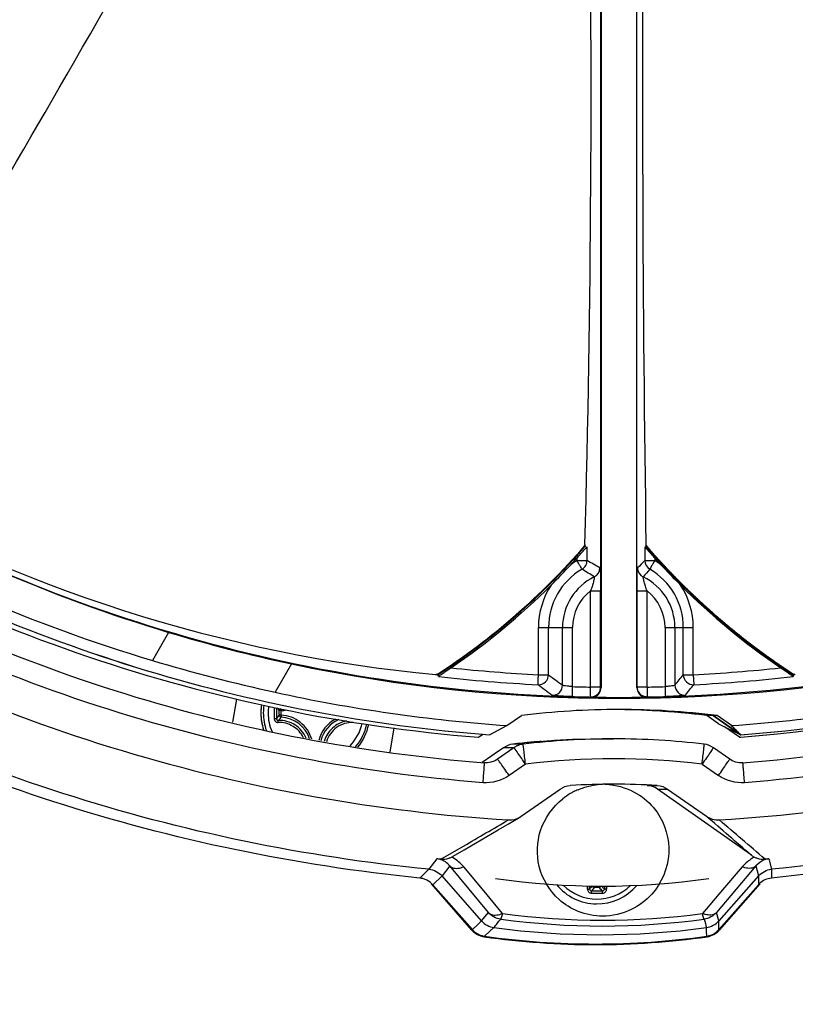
# Model space of a CAD drawing. Header units: millimetres. Extents: x 0 to 420, y 0 to 297.
# Tile 74 of 170: x 194.57 to 202.33, y 205.55 to 215.4. Entities that reach past the tile are written whole.
import ezdxf

# ---------------------------------------------------------------- set-up
doc = ezdxf.new("R2010")
doc.units = ezdxf.units.MM
doc.header["$LTSCALE"] = 23.1
doc.layers.get('0').update_dxf_attribs({"linetype": 'CONTINUOUS'})
for name, color, linetype in [('02___PRT_ALL_AXES', 7, 'CONTINUOUS'), ('06___PRT_ALL_SURFS', 7, 'CONTINUOUS'), ('COURBES', 7, 'CONTINUOUS'), ('DIM_PILOTEES', 7, 'CONTINUOUS')]:
    doc.layers.add(name, color=color, linetype=linetype)
doc.styles.get("Standard").update_dxf_attribs({"font": 'txt', "width": 0.7})
doc.dimstyles.new('DIMSTYLE_1', dxfattribs={"dimtxt": 2.5, "dimasz": 3.5, "dimexe": 2, "dimexo": 0, "dimtad": 1, "dimdec": 0, "dimlfac": 5, "dimdsep": 46, "dimtxsty": 'Standard', "dimblk": '_FILLED', "dimblk1": '_FILLED', "dimblk2": '_FILLED', "dimcen": 0.09, "dimazin": 2, "dimtp": 0.5, "dimtm": 0.5, "dimtfac": 1, "dimtdec": 0, "dimtofl": 0, "dimtmove": 0, "dimatfit": 3, "dimldrblk": '_FILLED', "dimfxl": 0, "dimtolj": 1, "dimarcsym": 0})

# ---------------------------------------------------------------- blocks, each defined once
blk = doc.blocks.new('_FILLED')
at = {"color": 0, "linetype": 'ByBlock'}
blk.add_solid([(0, 0), (-1, 0.1429), (-1, -0.1429)], dxfattribs=at)
blk = doc.blocks.new('*D3')
at = {"layer": 'DIM_PILOTEES', "color": 2, "linetype": 'Continuous'}
for p, q in [((200.3353, 242.692), (141.0228, 242.692)), ((143.0228, 242.692), (143.0228, 206.9257)), ((143.0228, 171.1595), (143.0228, 206.9257)), ((169.1324, 171.1595), (141.0228, 171.1595))]:
    blk.add_line(p, q, dxfattribs=at)
at = {"layer": 'DIM_PILOTEES', "color": 2, "linetype": 'Continuous', "xscale": 3.5, "yscale": 3.5, "zscale": 3.5}
for p, rotation in [((143.0228, 242.692), 90), ((143.0228, 171.1595), 270)]:
    blk.add_blockref('_FILLED', p, dxfattribs=dict(at, rotation=rotation))
at = {"layer": 'DIM_PILOTEES', "color": 2, "linetype": 'Continuous', "insert": (139.8978, 206.9257), "char_height": 2.5, "width": 8.303571, "attachment_point": 2, "rotation": 90, "line_spacing_factor": 0.9}
blk.add_mtext('{\\ftxt;\\W0.0001;\\H0.0001;\\~}{\\ftxt;\\W2.2142857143;\\H2.5; }{\\ftxt;\\W0.0001;\\H0.0001;\\~}', dxfattribs=at)
blk = doc.blocks.new('*D4')
at = {"layer": 'DIM_PILOTEES', "color": 2, "linetype": 'Continuous'}
for p, q in [((200.3353, 242.692), (150.097, 242.692)), ((152.097, 242.692), (152.097, 209.4557)), ((152.097, 176.2195), (152.097, 209.4557)), ((183.7213, 176.2195), (150.097, 176.2195))]:
    blk.add_line(p, q, dxfattribs=at)
at = {"layer": 'DIM_PILOTEES', "color": 2, "linetype": 'Continuous', "xscale": 3.5, "yscale": 3.5, "zscale": 3.5}
for p, rotation in [((152.097, 242.692), 90), ((152.097, 176.2195), 270)]:
    blk.add_blockref('_FILLED', p, dxfattribs=dict(at, rotation=rotation))
at = {"layer": 'DIM_PILOTEES', "color": 2, "linetype": 'Continuous', "insert": (148.972, 209.4557), "char_height": 2.5, "width": 8.303571, "attachment_point": 2, "rotation": 90, "line_spacing_factor": 0.9}
blk.add_mtext('{\\ftxt;\\W0.0001;\\H0.0001;\\~}{\\ftxt;\\W2.2142857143;\\H2.5; }{\\ftxt;\\W0.0001;\\H0.0001;\\~}', dxfattribs=at)

msp = doc.modelspace()

# ---------------------------------------------------------------- linework, layer by layer
at = {"color": 7, "linetype": 'Continuous'}
for p, q in [((200.3902, 217.3878), (200.3902, 208.721)), ((200.7485, 208.721), (200.7485, 217.3878)), ((200.2287, 210.1452), (200.2215, 210.1367)), ((200.2308, 210.1434), (200.2236, 210.1349)), ((200.2287, 210.151), (200.2287, 210.1305)), ((200.2287, 210.1305), (200.2495, 210.1244)), ((200.2495, 209.9893), (200.2495, 210.1244)), ((200.828, 210.1244), (200.8397, 210.1305)), ((200.828, 210.1244), (200.828, 209.9893)), ((200.8448, 210.1349), (200.8376, 210.1432)), ((200.8397, 210.151), (200.8397, 210.1305)), ((200.8469, 210.1367), (200.8397, 210.145)), ((200.1487, 210.0159), (200.1487, 209.9893)), ((200.1487, 209.9893), (200.2495, 209.9893)), ((200.828, 209.9893), (200.9271, 209.9893)), ((200.9271, 210.0159), (200.9271, 209.9893)), ((200.2852, 209.6862), (200.386, 209.6862)), ((200.2852, 208.7243), (200.2852, 209.6862)), ((200.386, 208.7243), (200.386, 209.6862)), ((200.7508, 209.6862), (200.8499, 209.6862)), ((200.7508, 208.7243), (200.7508, 209.6862)), ((200.8499, 208.7243), (200.8499, 209.6862)), ((196.0604, 209.2713), (195.8981, 208.9903)), ((199.7632, 209.3195), (200.1047, 209.3195)), ((199.7632, 208.8479), (199.7632, 209.3195)), ((199.864, 208.8479), (199.864, 209.3195)), ((200.0039, 208.7419), (200.0039, 209.3195)), ((200.1047, 208.7286), (200.1047, 209.3195)), ((201.0304, 209.3195), (201.3126, 209.3195)), ((201.0304, 209.3195), (201.0304, 208.7286)), ((201.1295, 209.3195), (201.1295, 208.7419)), ((201.2135, 208.8479), (201.2135, 209.3195)), ((201.3126, 208.8479), (201.3126, 209.3195)), ((197.2904, 208.9559), (197.1266, 208.6722)), ((198.7337, 208.8487), (198.7547, 208.8463)), ((198.7494, 208.8543), (198.7398, 208.848)), ((198.7509, 208.852), (198.7413, 208.8458)), ((198.7631, 208.8295), (198.7547, 208.8463)), ((199.7632, 208.8479), (199.864, 208.8479)), ((201.2135, 208.8479), (201.3126, 208.8479)), ((202.3138, 208.8463), (202.3348, 208.8487)), ((202.3138, 208.8463), (202.3143, 208.8295)), ((202.3271, 208.8457), (202.3175, 208.852)), ((202.3285, 208.848), (202.319, 208.8542)), ((200.386, 208.7243), (200.2852, 208.7243)), ((200.386, 208.7243), (200.3902, 208.721)), ((200.7508, 208.7243), (200.7485, 208.721)), ((200.8499, 208.7243), (200.7508, 208.7243)), ((196.7023, 208.3713), (196.7423, 208.6043)), ((200.1026, 208.6287), (200.1025, 208.6304)), ((200.2663, 208.6247), (200.2843, 208.6244)), ((200.2843, 208.6244), (200.2846, 208.6241)), ((200.8523, 208.6241), (200.8525, 208.6244)), ((200.8747, 208.6248), (200.8525, 208.6244)), ((201.034, 208.6303), (201.0342, 208.6287)), ((197.1884, 208.488), (197.1687, 208.488)), ((197.1687, 208.4431), (197.1687, 208.488)), ((197.1884, 208.488), (197.1875, 208.5065)), ((197.1884, 208.4431), (197.1884, 208.488)), ((197.1884, 208.4431), (197.1687, 208.4431)), ((197.1884, 208.4431), (197.1875, 208.4232)), ((199.4481, 208.3389), (199.592, 208.4397)), ((201.5107, 208.4397), (201.4493, 208.4397)), ((201.7876, 208.2457), (201.5107, 208.4397)), ((201.6957, 208.3389), (201.5519, 208.4397)), ((198.316, 208.315), (198.2743, 208.0719)), ((199.2741, 208.246), (199.4481, 208.3389)), ((199.6088, 208.1524), (199.5057, 208.1524)), ((199.6087, 208.1524), (199.6088, 208.1524)), ((200.3446, 208.2054), (200.516, 208.2054)), ((201.7761, 208.2221), (201.7895, 208.2234)), ((201.7761, 208.2221), (201.7895, 208.2232)), ((199.3193, 208.0517), (199.2968, 208.0361)), ((199.414, 208.1176), (199.3193, 208.0517)), ((199.5174, 208.1176), (199.3534, 208.0027)), ((199.5057, 208.1176), (199.414, 208.1176)), ((199.5182, 208.1167), (199.5174, 208.1176)), ((199.5199, 208.1144), (199.5182, 208.1167)), ((201.6786, 208.0027), (201.5146, 208.1176)), ((199.2968, 208.0361), (199.2009, 207.9693)), ((199.3404, 207.9943), (199.3187, 207.9833)), ((199.3534, 208.0027), (199.33, 207.989)), ((199.3404, 207.9943), (199.3398, 207.994)), ((199.6339, 207.9537), (199.4698, 207.8389)), ((201.4016, 207.9537), (201.5656, 207.8389)), ((199.5901, 207.4309), (199.9794, 207.7035)), ((200.8519, 207.7393), (200.9532, 207.7393)), ((200.9544, 207.7035), (201.0561, 207.7035)), ((201.8944, 207.0408), (200.9544, 207.7035)), ((201.0561, 207.7035), (201.4453, 207.4309)), ((199.5768, 207.4224), (199.5901, 207.4309)), ((198.7866, 207.0025), (199.0132, 207.1338)), ((198.7468, 207.0051), (198.6671, 206.9013)), ((202.0706, 207.0051), (202.0961, 206.9013)), ((198.6671, 206.9013), (198.5833, 206.8199)), ((198.8748, 206.9344), (198.7977, 206.8345)), ((199.2615, 206.4679), (198.8748, 206.9344)), ((199.2026, 206.7009), (199.0147, 206.9256)), ((201.9405, 206.9344), (201.5462, 206.4679)), ((201.803, 206.9256), (201.6055, 206.6939)), ((201.9405, 206.9344), (201.9655, 206.8345)), ((202.0961, 206.9013), (202.0947, 206.8128)), ((198.5833, 206.8199), (198.5759, 206.8128)), ((198.7977, 206.8345), (198.7061, 206.746)), ((199.1944, 206.3841), (198.7977, 206.8345)), ((201.9655, 206.8345), (201.5688, 206.3841)), ((201.9655, 206.8345), (201.9647, 206.7531)), ((199.0971, 206.292), (198.692, 206.7544)), ((199.1014, 206.2973), (198.7061, 206.746)), ((199.4048, 206.4589), (199.2026, 206.7009)), ((200.3244, 206.7338), (200.3246, 206.7176)), ((200.3695, 206.7176), (200.3246, 206.7176)), ((200.3693, 206.7327), (200.3695, 206.7176)), ((201.6055, 206.6939), (201.4053, 206.4589)), ((201.9646, 206.746), (201.5693, 206.2973)), ((201.9787, 206.7544), (201.5736, 206.292)), ((201.9647, 206.7531), (201.9646, 206.746)), ((199.1548, 206.3472), (199.1944, 206.3842)), ((199.1944, 206.3841), (199.2615, 206.4679)), ((201.5688, 206.3841), (201.5462, 206.4679)), ((201.5688, 206.3786), (201.5688, 206.3842)), ((201.569, 206.3472), (201.5688, 206.3786)), ((199.1014, 206.2973), (199.1548, 206.3472)), ((199.2234, 206.2315), (199.2773, 206.2813)), ((199.2773, 206.2813), (199.3173, 206.3183)), ((201.446, 206.3127), (201.4459, 206.3183)), ((201.4465, 206.2813), (201.446, 206.3127)), ((201.4473, 206.2315), (201.4465, 206.2813)), ((201.5693, 206.2973), (201.569, 206.3472))]:
    msp.add_line(p, q, dxfattribs=at)
for points in [[(199.3187, 207.9833), (199.287, 207.9724), (199.2544, 207.967), (199.2224, 207.967)], [(201.8096, 207.967), (201.7737, 207.9674), (201.738, 207.9743), (201.7037, 207.9877), (201.6786, 208.0027)], [(198.9108, 207.0317), (199.0179, 207.0944), (199.1331, 207.1618), (199.2471, 207.2286), (199.3599, 207.2948), (199.4715, 207.3604), (199.5768, 207.4223)]]:
    msp.add_lwpolyline(points, dxfattribs=at)
for centre, radius, start, end in [((-581.3401, 663.0455), 896.463, 329.9930581, 330.3122403), ((29.4861, 214.7288), 170.804, 358.464222, 0.873837), ((504.2974, 214.7334), 303.4923, 179.509088, 180.865124), ((-601.0796, 674.2016), 919.1359, 329.7227467, 330.0062101), ((200.4611, 224.2277), 15.9059, 226.66911, 253.329), ((200.4691, 224.4184), 16.249, 237.13903, 265.3859), ((200.6941, 224.6352), 16.0474, 240.00039, 253.21684), ((200.1615, 223.715), 14.9347, 240.00289, 264.51404), ((194.9344, 214.7195), 6.9996, 303.04185, 319.08152), ((194.9341, 214.72), 7.007, 303.04231, 319.08072), ((206.1344, 214.72), 7.007, 220.91932, 236.95765), ((206.1341, 214.7197), 6.9998, 220.91938, 236.95875), ((194.9374, 214.7203), 7.0206, 314.86674, 317.21322), ((194.9378, 214.7198), 7.02, 317.21335, 317.92707), ((200.5387, 209.3182), 0.7762, 120.16174, 125.34183), ((197.6636, 205.2896), 5.3642, 59.5974, 61.17941), ((203.0703, 207.6861), 3.2145, 134.23297, 136.07288), ((200.928, 209.9894), 0.1, 180.02624, 239.82452), ((206.1379, 214.7198), 7.02, 222.07293, 222.78665), ((200.5373, 209.3185), 0.7759, 54.65711, 59.83931), ((206.1384, 214.7203), 7.0206, 222.78678, 225.13326), ((200.5388, 209.3195), 0.6748, 120.15733, 180.0004), ((200.5667, 209.3195), 0.5628, 115.79774, 180.00048), ((198.2455, 206.6598), 3.7864, 56.74618, 58.92799), ((200.2782, 209.9163), 0.1001, 295.8431, 359.94177), ((200.8552, 209.9162), 0.1, 180.03692, 244.17266), ((202.4122, 208.515), 2.0691, 137.8698, 140.67461), ((200.5667, 209.3195), 0.5628, 359.99953, 64.20225), ((200.5387, 209.3195), 0.6748, 359.9996, 59.84267), ((194.9283, 214.7314), 7.0349, 304.24742, 314.85523), ((200.5379, 209.3195), 0.7748, 146.73316, 180.00008), ((200.5378, 209.3195), 0.7748, 359.99992, 33.26684), ((206.1474, 214.7314), 7.0349, 225.14477, 235.75258), ((200.469, 224.4184), 16.249, 274.6613, 295.38065), ((200.5676, 209.3194), 0.4629, 127.59116, 179.99887), ((200.5675, 209.3194), 0.4629, 0.00102, 52.40895), ((200.4348, 223.7728), 15.1469, 253.2137, 258.01853), ((200.7074, 225.0336), 16.7486, 253.31274, 257.65505), ((200.5719, 224.4184), 15.8069, 258.01821, 281.98179), ((200.5381, 224.4214), 15.5927, 263.92268, 267.15124), ((226.7157, 244.1458), 44.3504, 232.73906, 232.96593), ((174.6863, 229.7748), 33.7879, 321.50124, 321.73064), ((201.3136, 208.848), 0.1001, 180.07317, 272.76833), ((200.5376, 224.4214), 15.5927, 272.84876, 276.07732), ((200.5391, 224.4222), 15.6936, 263.50231, 267.15109), ((226.7027, 244.3441), 44.6434, 232.87684, 233.10301), ((199.9038, 208.742), 0.1001, 267.67576, 359.91377), ((201.2296, 208.742), 0.1001, 180.06524, 272.34857), ((174.6411, 229.9739), 34.0913, 321.26432, 321.49251), ((200.5384, 224.4222), 15.6936, 272.84891, 276.49769), ((200.575, 224.4394), 16.1399, 257.66349, 265.99659), ((200.5676, 224.4184), 15.6966, 268.31022, 268.96935), ((200.2902, 208.721), 0.0999, 281.84994, 0.01378), ((200.2859, 208.7245), 0.1001, 291.7714, 359.91366), ((200.8484, 208.721), 0.0999, 179.98622, 258.15006), ((200.8508, 208.7244), 0.1, 180.05586, 248.2444), ((200.5676, 224.4184), 15.6966, 271.03065, 271.68978), ((200.5689, 224.4394), 16.1399, 274.00341, 282.33651), ((197.5315, 208.4655), 0.5473, 171.41231, 179.99294), ((197.5299, 208.4657), 0.5455, 171.40831, 172.8256), ((200.5684, 224.4184), 15.7965, 268.31022, 268.90405), ((200.5684, 224.4184), 15.7965, 271.11095, 271.68978), ((197.5306, 208.4656), 0.5463, 179.99976, 198.02732), ((197.5313, 208.4655), 0.5469, 172.82787, 179.99521), ((197.5313, 208.4656), 0.5469, 180.00479, 187.17167), ((197.5335, 208.4655), 0.5248, 171.59163, 179.99446), ((197.5328, 208.4656), 0.5241, 180.00006, 199.60233), ((197.5339, 208.4655), 0.4774, 171.92586, 179.99504), ((197.5333, 208.4656), 0.4768, 180.00002, 203.42032), ((220.8848, 208.4658), 23.769, 179.86817, 180.00048), ((220.8849, 208.4654), 23.7692, 179.99959, 180.1319), ((220.7078, 208.4656), 23.5686, 179.87631, 180.00002), ((220.7015, 208.4656), 23.5624, 179.99997, 180.13229), ((197.8116, 209.1101), 0.8946, 221.64171, 224.05447), ((197.1888, 208.4878), 0.0201, 104.60657, 179.32632), ((197.1703, 208.8258), 0.3383, 273.07094, 282.18096), ((197.5317, 208.4658), 0.5473, 187.18689, 198.03001), ((197.8067, 207.8257), 0.8878, 135.94172, 138.7451), ((197.7803, 207.886), 0.8, 137.81545, 140.89277), ((197.1705, 208.1056), 0.3181, 18.5467, 86.94503), ((197.8904, 208.1056), 0.338, 118.0093, 165.41693), ((197.8905, 208.1056), 0.3181, 113.06781, 165.13169), ((197.5332, 208.4656), 0.4768, 316.18716, 347.03996), ((197.5328, 208.4656), 0.5241, 319.59099, 347.42707), ((197.5305, 208.4656), 0.5462, 321.00341, 347.65722), ((197.5305, 208.4656), 0.5463, 321.00485, 347.65954), ((158.3511, 165.5712), 60.892, 44.493451, 44.616212), ((199.5294, 207.9517), 0.202, 96.72229, 124.83025), ((200.4155, 200.3923), 7.8132, 96.3311, 96.68674), ((200.4152, 200.3949), 7.8106, 95.62111, 96.33113), ((199.6323, 207.953), 0.2007, 96.75121, 110.87841), ((200.5164, 200.4194), 7.786, 90.0029, 96.69393), ((200.4148, 200.3993), 7.8061, 94.55892, 95.62112), ((200.5156, 200.4194), 7.786, 83.30607, 89.9971), ((199.6322, 207.9536), 0.2001, 119.67693, 124.99634), ((199.6322, 207.9535), 0.2003, 110.91451, 119.67449), ((199.2375, 208.1683), 0.2021, 300.58745, 304.98253), ((200.5177, 200.4001), 7.6052, 83.32606, 96.67394), ((200.4042, 207.1029), 0.6421, 120.15645, 128.29274), ((200.4096, 207.0928), 0.6536, 116.93114, 120.1206), ((200.5178, 200.4244), 7.3279, 90.00038, 93.40759), ((200.4281, 207.0561), 0.6947, 112.61579, 116.92059), ((200.5177, 200.4244), 7.3279, 86.59241, 89.99962), ((200.8403, 207.5415), 0.1982, 54.83857, 86.63469), ((114.4896, 106.8595), 132.9507, 48.896406, 49.152761), ((115.3438, 106.1757), 132.9691, 49.312133, 49.572256), ((198.5099, 203.0504), 3.9618, 85.99626, 86.5726), ((198.8027, 207.2164), 0.214, 295.05241, 300.3268), ((198.7174, 206.6782), 0.3867, 61.31865, 62.93015), ((198.7155, 206.6755), 0.39, 39.88447, 61.26505), ((202.0157, 207.2128), 0.2104, 234.80284, 244.71644), ((202.3358, 202.681), 4.3322, 93.50971, 94.02928), ((198.5559, 206.6133), 0.2004, 73.38668, 84.25608), ((198.556, 206.6134), 0.2003, 62.89344, 73.41157), ((200.3493, 207.0794), 0.524, 219.23554, 319.6811), ((200.3497, 207.0794), 0.4768, 224.90742, 314.38341), ((199.9822, 206.7121), 0.2722, 358.16549, 4.95121), ((199.9853, 206.7153), 0.2897, 358.10362, 3.91503), ((199.7627, 207.234), 0.7358, 314.11151, 317.2326), ((199.7075, 207.251), 0.8156, 316.10523, 319.15765), ((200.3497, 228.2886), 21.6032, 269.85568, 270.14431), ((201.0979, 207.4682), 1.0459, 225.86126, 228.44724), ((201.019, 207.4249), 0.933, 227.94368, 230.4282), ((200.715, 206.7145), 0.2905, 176.43667, 181.74027), ((200.7185, 206.7113), 0.2731, 175.41899, 181.66004), ((202.1135, 206.6148), 0.1984, 133.97316, 138.61328), ((200.35, 228.4554), 21.7936, 269.85535, 270.14399), ((160.1374, 238.193), 50.508, 320.86993, 320.99219), ((200.4038, 213.9568), 7.6232, 262.32068, 277.67932), ((200.405, 213.9075), 7.5154, 262.35168, 277.64832), ((238.2419, 216.6658), 38.2232, 195.57652, 195.70677), ((199.2485, 206.425), 0.2015, 221.30281, 241.46005), ((199.2517, 206.4298), 0.2004, 221.40966, 231.6654), ((200.3816, 214.1139), 7.868, 262.22536, 277.77464), ((201.4183, 206.4307), 0.2015, 298.3963, 318.54224), ((201.4229, 206.4242), 0.2004, 308.41222, 318.74417), ((199.2521, 206.4308), 0.2014, 231.73043, 251.54817), ((199.2476, 206.4241), 0.2003, 241.56934, 251.57261), ((199.2477, 206.4242), 0.2004, 251.55119, 261.87873), ((199.2516, 206.4299), 0.2004, 251.61255, 261.90174), ((200.3353, 214.1169), 7.9696, 261.95069, 278.04931), ((200.3353, 214.1167), 7.9632, 261.97298, 278.02702), ((201.4191, 206.4299), 0.2004, 278.09779, 288.35022), ((201.423, 206.4242), 0.2004, 278.12067, 288.40242), ((201.4192, 206.4298), 0.2003, 288.32938, 298.28795), ((201.4224, 206.4251), 0.2014, 288.46833, 308.34754)]:
    msp.add_arc(centre, radius, start, end, dxfattribs=at)
for points, knots in [([(187.1529, 215.2445), (187.8335, 214.252), (189.4223, 212.4126), (192.3525, 210.2539), (195.687, 208.7955), (198.0743, 208.3392), (199.2741, 208.246)], [0, 0, 0, 0, 0.250003, 0.500003, 0.750002, 1, 1, 1, 1]), ([(201.7872, 208.246), (202.9871, 208.3392), (205.3744, 208.7955), (208.7089, 210.2539), (211.639, 212.4126), (213.2279, 214.252), (213.9085, 215.2445)], [0, 0, 0, 0, 0.249998, 0.499997, 0.749997, 1, 1, 1, 1]), ([(186.9151, 215.0729), (187.607, 214.0659), (189.2212, 212.1997), (192.1964, 210.009), (195.5811, 208.5277), (198.0044, 208.0627), (199.2224, 207.967)], [0, 0, 0, 0, 0.250005, 0.500004, 0.75, 1, 1, 1, 1]), ([(201.8096, 207.967), (203.0276, 208.0627), (205.4508, 208.5277), (208.8356, 210.009), (211.8107, 212.1997), (213.425, 214.0659), (214.1169, 215.0729)], [0, 0, 0, 0, 0.25, 0.499996, 0.749995, 1, 1, 1, 1]), ([(186.3022, 214.9936), (187.0259, 213.902), (188.7324, 211.8789), (191.9136, 209.5161), (195.5503, 207.9423), (198.1557, 207.476), (199.4627, 207.395)], [0, 0, 0, 0, 0.250003, 0.500004, 0.750003, 1, 1, 1, 1]), ([(199.2085, 207.7676), (197.9757, 207.8645), (195.5231, 208.3351), (192.0973, 209.8343), (189.0861, 212.0516), (187.4523, 213.9404), (186.752, 214.9596)], [0, 0, 0, 0, 0.25, 0.499997, 0.749995, 1, 1, 1, 1]), ([(201.5727, 207.395), (202.8798, 207.476), (205.4851, 207.9423), (209.1219, 209.5161), (212.3031, 211.8789), (214.0096, 213.902), (214.7333, 214.9936)], [0, 0, 0, 0, 0.249997, 0.499996, 0.749997, 1, 1, 1, 1]), ([(214.2835, 214.9596), (213.5831, 213.9404), (211.9494, 212.0516), (208.9381, 209.8343), (205.5124, 208.3351), (203.0598, 207.8645), (201.827, 207.7676)], [0, 0, 0, 0, 0.250005, 0.500003, 0.75, 1, 1, 1, 1]), ([(198.6671, 206.9013), (197.4256, 207.0228), (194.9606, 207.5325), (191.5143, 209.0603), (188.4681, 211.2811), (186.7942, 213.1611), (186.0682, 214.1756)], [0, 0, 0, 0, 0.25, 0.499997, 0.749995, 1, 1, 1, 1]), ([(214.695, 214.1756), (213.969, 213.1611), (212.2951, 211.2811), (209.2489, 209.0603), (205.8026, 207.5325), (203.3376, 207.0228), (202.0961, 206.9013)], [0, 0, 0, 0, 0.250005, 0.500003, 0.75, 1, 1, 1, 1]), ([(198.5759, 206.8128), (197.3341, 206.9369), (194.8689, 207.4506), (191.4221, 208.9807), (188.3736, 211.2008), (186.6962, 213.0789), (185.9678, 214.0924)], [0, 0, 0, 0, 0.25, 0.499997, 0.749995, 1, 1, 1, 1]), ([(214.7029, 214.0924), (213.9745, 213.0789), (212.2971, 211.2008), (209.2486, 208.9807), (205.8017, 207.4506), (203.3366, 206.9369), (202.0947, 206.8128)], [0, 0, 0, 0, 0.250005, 0.500003, 0.75, 1, 1, 1, 1]), ([(200.1487, 210.0159), (200.1594, 210.0278), (200.1754, 210.0455), (200.1963, 210.0685), (200.2111, 210.0847), (200.2245, 210.0993), (200.2347, 210.1102), (200.2415, 210.1172), (200.2452, 210.1211), (200.2477, 210.123), (200.2491, 210.1246), (200.2495, 210.1244)], [0, 0, 0, 0, 0.324279, 0.481167, 0.630601, 0.767631, 0.884104, 0.930739, 0.966943, 0.990488, 1, 1, 1, 1]), ([(200.828, 210.1244), (200.8283, 210.1246), (200.8295, 210.1228), (200.8318, 210.1212), (200.8354, 210.1171), (200.842, 210.1102), (200.8519, 210.0993), (200.8651, 210.0847), (200.8797, 210.0685), (200.9005, 210.0454), (200.9164, 210.0278), (200.9271, 210.0159)], [0, 0, 0, 0, 0.008384, 0.031109, 0.066698, 0.112895, 0.228939, 0.366021, 0.515884, 0.673505, 1, 1, 1, 1]), ([(200.1998, 209.9029), (200.1978, 209.9051), (200.1932, 209.9144), (200.1819, 209.932), (200.1667, 209.9586), (200.155, 209.9785), (200.1487, 209.9893)], [0, 0, 0, 0, 0.08721, 0.30669, 0.626408, 1, 1, 1, 1]), ([(200.1998, 209.9029), (200.2146, 209.9116), (200.2403, 209.9371), (200.2495, 209.9721), (200.2495, 209.9893)], [0, 0, 0, 0, 0.5, 1, 1, 1, 1]), ([(200.9271, 209.9893), (200.9208, 209.9786), (200.9093, 209.9585), (200.8938, 209.9323), (200.8844, 209.914), (200.8785, 209.9056), (200.8777, 209.9029)], [0, 0, 0, 0, 0.376126, 0.69673, 0.915323, 1, 1, 1, 1]), ([(200.3218, 209.8262), (200.3231, 209.8257), (200.3211, 209.8187), (200.321, 209.8101), (200.3171, 209.7938), (200.3129, 209.7752), (200.3071, 209.7539), (200.2982, 209.724), (200.2906, 209.7014), (200.2852, 209.6862)], [0, 0, 0, 0, 0.028289, 0.103423, 0.215824, 0.353592, 0.506684, 0.668055, 1, 1, 1, 1]), ([(200.3783, 209.9162), (200.3788, 209.9158), (200.3793, 209.9136), (200.3807, 209.907), (200.3817, 209.8925), (200.3831, 209.87), (200.3841, 209.8404), (200.385, 209.8059), (200.3858, 209.7539), (200.386, 209.7136), (200.386, 209.6862)], [0, 0, 0, 0, 0.008209, 0.026277, 0.091746, 0.19274, 0.323037, 0.47552, 0.643127, 1, 1, 1, 1]), ([(200.7508, 209.6862), (200.7508, 209.7136), (200.7509, 209.7539), (200.7514, 209.8059), (200.7518, 209.8405), (200.7527, 209.8698), (200.7527, 209.893), (200.7549, 209.9067), (200.7538, 209.9148), (200.7552, 209.9162)], [0, 0, 0, 0, 0.357353, 0.525173, 0.677828, 0.808234, 0.90924, 0.974559, 1, 1, 1, 1]), ([(200.8499, 209.6862), (200.8446, 209.7014), (200.8369, 209.724), (200.8279, 209.754), (200.822, 209.7751), (200.8173, 209.7941), (200.8141, 209.808), (200.8125, 209.8169), (200.8117, 209.8216), (200.8116, 209.8242), (200.8113, 209.826), (200.8116, 209.8262)], [0, 0, 0, 0, 0.331445, 0.492706, 0.645798, 0.783676, 0.896289, 0.939381, 0.971678, 0.992039, 1, 1, 1, 1]), ([(198.7631, 208.8295), (198.7629, 208.8299), (198.7649, 208.8311), (198.7669, 208.8332), (198.7716, 208.8365), (198.7796, 208.8425), (198.7922, 208.8512), (198.809, 208.8628), (198.8275, 208.8755), (198.8538, 208.8934), (198.8738, 208.9071), (198.8873, 208.9163)], [0, 0, 0, 0, 0.008777, 0.032217, 0.068745, 0.11587, 0.233224, 0.370658, 0.520042, 0.67659, 1, 1, 1, 1]), ([(199.7591, 208.7481), (199.7584, 208.7508), (199.76, 208.7611), (199.7597, 208.7817), (199.7616, 208.8123), (199.7626, 208.8354), (199.7632, 208.8479)], [0, 0, 0, 0, 0.084881, 0.303657, 0.624262, 1, 1, 1, 1]), ([(199.7591, 208.7481), (199.7853, 208.7468), (199.8411, 208.7669), (199.8639, 208.8217), (199.864, 208.8479)], [0, 0, 0, 0, 0.499914, 1, 1, 1, 1]), ([(201.3126, 208.8479), (201.3132, 208.8354), (201.3146, 208.8123), (201.3157, 208.7817), (201.318, 208.7612), (201.3175, 208.7508), (201.3184, 208.7481)], [0, 0, 0, 0, 0.375486, 0.696003, 0.914867, 1, 1, 1, 1]), ([(202.1885, 208.9163), (202.202, 208.9071), (202.2221, 208.8934), (202.2485, 208.8755), (202.2672, 208.8628), (202.2842, 208.8512), (202.297, 208.8425), (202.3053, 208.8365), (202.31, 208.8333), (202.3124, 208.831), (202.3143, 208.83), (202.3143, 208.8295)], [0, 0, 0, 0, 0.321064, 0.476868, 0.625857, 0.763319, 0.881235, 0.928879, 0.966096, 0.990382, 1, 1, 1, 1]), ([(200.1047, 208.7286), (200.0922, 208.7294), (200.0689, 208.7311), (200.0414, 208.7341), (200.0234, 208.7368), (200.0138, 208.7384), (200.0079, 208.7401), (200.0045, 208.741), (200.0039, 208.7419)], [0, 0, 0, 0, 0.369435, 0.686807, 0.811395, 0.907015, 0.970373, 1, 1, 1, 1]), ([(201.1295, 208.7419), (201.1292, 208.741), (201.1258, 208.7401), (201.1204, 208.7384), (201.1109, 208.7368), (201.0933, 208.7341), (201.066, 208.7311), (201.0429, 208.7294), (201.0304, 208.7286)], [0, 0, 0, 0, 0.027222, 0.08855, 0.182867, 0.306962, 0.625866, 1, 1, 1, 1]), ([(200.1025, 208.6304), (200.1024, 208.6344), (200.103, 208.6672), (200.1039, 208.6999), (200.1047, 208.7286)], [0, 0, 0, 0, 0.123269, 1, 1, 1, 1]), ([(200.2843, 208.6244), (200.2836, 208.6271), (200.2848, 208.6375), (200.2839, 208.6581), (200.2848, 208.6887), (200.285, 208.7118), (200.2852, 208.7243)], [0, 0, 0, 0, 0.084953, 0.303753, 0.624334, 1, 1, 1, 1]), ([(200.8499, 208.7243), (200.8501, 208.7118), (200.8507, 208.6887), (200.8509, 208.6581), (200.8525, 208.6375), (200.8517, 208.6271), (200.8525, 208.6244)], [0, 0, 0, 0, 0.375575, 0.696124, 0.914956, 1, 1, 1, 1]), ([(201.0304, 208.7286), (201.0308, 208.7173), (201.0319, 208.6845), (201.0324, 208.6517), (201.034, 208.6303)], [0, 0, 0, 0, 0.346063, 1, 1, 1, 1]), ([(199.9618, 208.6353), (199.9534, 208.6358), (199.9387, 208.637), (199.9196, 208.6384), (199.9077, 208.6405), (199.9012, 208.6409), (199.8998, 208.642)], [0, 0, 0, 0, 0.402483, 0.710135, 0.911603, 1, 1, 1, 1]), ([(200.1026, 208.6287), (200.0897, 208.6291), (200.0428, 208.6307), (199.9958, 208.6329), (199.9618, 208.6353)], [0, 0, 0, 0, 0.273757, 1, 1, 1, 1]), ([(201.1711, 208.6351), (201.1612, 208.6344), (201.1156, 208.6316), (201.0699, 208.6298), (201.0342, 208.6287)], [0, 0, 0, 0, 0.217252, 1, 1, 1, 1]), ([(201.2337, 208.642), (201.2326, 208.6407), (201.2258, 208.6406), (201.2143, 208.6382), (201.1946, 208.6369), (201.1796, 208.6356), (201.1711, 208.6351)], [0, 0, 0, 0, 0.081053, 0.28023, 0.590571, 1, 1, 1, 1]), ([(197.1158, 208.4107), (197.1186, 208.4107), (197.1238, 208.4107), (197.1308, 208.4107), (197.1358, 208.411), (197.1384, 208.411), (197.1392, 208.4111)], [0, 0, 0, 0, 0.3499, 0.665985, 0.895488, 1, 1, 1, 1]), ([(197.1158, 208.4107), (197.1159, 208.4053), (197.1181, 208.3944), (197.1273, 208.3807), (197.1411, 208.3717), (197.152, 208.3698), (197.1573, 208.3699)], [0, 0, 0, 0, 0.25138, 0.502205, 0.751713, 1, 1, 1, 1]), ([(197.1392, 208.4111), (197.1392, 208.4085), (197.1403, 208.403), (197.1447, 208.3962), (197.1515, 208.3916), (197.1569, 208.3906), (197.1595, 208.3906)], [0, 0, 0, 0, 0.253019, 0.503618, 0.752094, 1, 1, 1, 1]), ([(197.1573, 208.3699), (197.1572, 208.3724), (197.1572, 208.377), (197.1576, 208.3832), (197.1581, 208.3874), (197.1588, 208.3897), (197.1593, 208.3904), (197.1595, 208.3906)], [0, 0, 0, 0, 0.35072, 0.658608, 0.882982, 0.955189, 1, 1, 1, 1]), ([(197.4103, 208.2176), (197.3989, 208.2409), (197.3691, 208.2846), (197.3079, 208.3344), (197.2353, 208.3649), (197.1831, 208.3707), (197.1573, 208.3699)], [0, 0, 0, 0, 0.250574, 0.501365, 0.751396, 1, 1, 1, 1]), ([(197.4361, 208.2131), (197.4249, 208.2399), (197.3941, 208.2904), (197.3276, 208.3488), (197.2469, 208.3846), (197.1884, 208.3915), (197.1595, 208.3906)], [0, 0, 0, 0, 0.250366, 0.501066, 0.751164, 1, 1, 1, 1]), ([(197.1687, 208.4431), (197.1687, 208.4382), (197.1727, 208.4281), (197.1826, 208.4235), (197.1875, 208.4232)], [0, 0, 0, 0, 0.499846, 1, 1, 1, 1]), ([(197.4941, 208.2029), (197.4842, 208.2358), (197.454, 208.299), (197.3825, 208.3755), (197.2913, 208.4269), (197.2227, 208.4413), (197.1884, 208.4431)], [0, 0, 0, 0, 0.250001, 0.500002, 0.750002, 1, 1, 1, 1]), ([(197.8417, 208.3853), (197.8159, 208.3802), (197.7653, 208.3627), (197.6994, 208.317), (197.6483, 208.2552), (197.6266, 208.2062), (197.6193, 208.1808)], [0, 0, 0, 0, 0.249289, 0.499584, 0.750102, 1, 1, 1, 1]), ([(197.9095, 208.3699), (197.8802, 208.3708), (197.8207, 208.363), (197.74, 208.3232), (197.6762, 208.2595), (197.6494, 208.2053), (197.6408, 208.1771)], [0, 0, 0, 0, 0.248331, 0.498545, 0.749559, 1, 1, 1, 1]), ([(199.6339, 207.9537), (199.6309, 207.9791), (199.6252, 208.0257), (199.6189, 208.0814), (199.6136, 208.1163), (199.6124, 208.136), (199.6087, 208.1443), (199.6101, 208.1524), (199.6088, 208.1524)], [0, 0, 0, 0, 0.382297, 0.706593, 0.830904, 0.923483, 0.98048, 1, 1, 1, 1]), ([(199.7943, 208.1808), (199.8176, 208.1831), (200.0005, 208.2), (200.1844, 208.2055), (200.3446, 208.2054)], [0, 0, 0, 0, 0.127483, 1, 1, 1, 1]), ([(201.4016, 207.9537), (201.4046, 207.9791), (201.4098, 208.0257), (201.4166, 208.0813), (201.4196, 208.1163), (201.4229, 208.136), (201.4212, 208.1442), (201.4245, 208.1524), (201.4232, 208.1524)], [0, 0, 0, 0, 0.38292, 0.707435, 0.83169, 0.924105, 0.980836, 1, 1, 1, 1]), ([(199.6339, 207.9537), (199.621, 207.9722), (199.5831, 208.0258), (199.5459, 208.08), (199.5199, 208.1144)], [0, 0, 0, 0, 0.342465, 1, 1, 1, 1]), ([(201.5146, 208.1176), (201.5158, 208.1176), (201.5088, 208.1107), (201.5068, 208.1041), (201.4943, 208.0877), (201.4753, 208.059), (201.4429, 208.013), (201.4162, 207.9746), (201.4016, 207.9537)], [0, 0, 0, 0, 0.018441, 0.07464, 0.166725, 0.290862, 0.615805, 1, 1, 1, 1]), ([(199.2085, 207.7676), (199.2105, 207.793), (199.2139, 207.8398), (199.2185, 207.8956), (199.2202, 207.9308), (199.2228, 207.9503), (199.2207, 207.9591), (199.2237, 207.9668), (199.2224, 207.967)], [0, 0, 0, 0, 0.382631, 0.707013, 0.831262, 0.923754, 0.980622, 1, 1, 1, 1]), ([(199.4698, 207.8389), (199.4552, 207.8598), (199.428, 207.8983), (199.3961, 207.9442), (199.3748, 207.973), (199.3646, 207.9892), (199.3569, 207.9962), (199.3547, 208.0027), (199.3534, 208.0027)], [0, 0, 0, 0, 0.381127, 0.704992, 0.829403, 0.922296, 0.979808, 1, 1, 1, 1]), ([(201.5656, 207.8389), (201.5802, 207.8597), (201.6068, 207.8981), (201.639, 207.9436), (201.6582, 207.9729), (201.6705, 207.9884), (201.673, 207.9968), (201.6796, 208.002), (201.6786, 208.0027)], [0, 0, 0, 0, 0.383005, 0.707322, 0.831493, 0.923889, 0.980686, 1, 1, 1, 1]), ([(201.827, 207.7676), (201.825, 207.793), (201.8211, 207.8399), (201.8169, 207.8957), (201.813, 207.9308), (201.8125, 207.9505), (201.8092, 207.9589), (201.8109, 207.967), (201.8096, 207.967)], [0, 0, 0, 0, 0.38253, 0.706933, 0.831209, 0.923729, 0.980616, 1, 1, 1, 1]), ([(200.161, 207.6974), (200.1796, 207.7052), (200.2577, 207.7338), (200.3408, 207.7505), (200.4038, 207.7521)], [0, 0, 0, 0, 0.242819, 1, 1, 1, 1]), ([(200.516, 207.7432), (200.6077, 207.7271), (200.7764, 207.6633), (201.0084, 207.4377), (201.12, 207.0528), (200.9603, 206.6772), (200.689, 206.4752), (200.5023, 206.4326), (200.405, 206.4326)], [0, 0, 0, 0, 0.14372, 0.268928, 0.488991, 0.716111, 0.849846, 1, 1, 1, 1]), ([(200.405, 206.4326), (200.3222, 206.4326), (200.1624, 206.4634), (199.9145, 206.6168), (199.737, 206.9125), (199.752, 207.3082), (199.9047, 207.5267), (200.0063, 207.6069)], [0, 0, 0, 0, 0.154715, 0.295033, 0.535081, 0.758295, 1, 1, 1, 1]), ([(198.8748, 206.9344), (198.8688, 206.9421), (198.8357, 206.9788), (198.7862, 207.0013), (198.7468, 207.0051)], [0, 0, 0, 0, 0.198556, 1, 1, 1, 1]), ([(198.7866, 207.0025), (198.8133, 207.0006), (198.8506, 207.0052), (198.8846, 207.0184), (198.8934, 207.0225)], [0, 0, 0, 0, 0.734846, 1, 1, 1, 1]), ([(201.9258, 207.0225), (201.9135, 207.0163), (201.8681, 206.9902), (201.828, 206.9549), (201.803, 206.9256)], [0, 0, 0, 0, 0.263987, 1, 1, 1, 1]), ([(201.9258, 207.0225), (201.9345, 207.0184), (201.9681, 207.0053), (202.005, 207.0006), (202.0314, 207.0025)], [0, 0, 0, 0, 0.265839, 1, 1, 1, 1]), ([(202.0706, 207.0051), (202.0548, 207.0036), (202.0053, 206.9926), (201.9622, 206.9611), (201.9405, 206.9344)], [0, 0, 0, 0, 0.315515, 1, 1, 1, 1]), ([(198.8748, 206.9344), (198.8819, 206.9272), (198.9243, 206.9007), (198.9791, 206.9115), (199.0147, 206.9256)], [0, 0, 0, 0, 0.208795, 1, 1, 1, 1]), ([(201.9405, 206.9344), (201.9337, 206.9272), (201.8922, 206.9006), (201.838, 206.9116), (201.803, 206.9256)], [0, 0, 0, 0, 0.207939, 1, 1, 1, 1]), ([(200.2543, 206.7034), (200.2541, 206.698), (200.256, 206.6872), (200.265, 206.6734), (200.2787, 206.6641), (200.2896, 206.6619), (200.2949, 206.6619)], [0, 0, 0, 0, 0.248153, 0.497544, 0.7484, 1, 1, 1, 1]), ([(200.2543, 206.7034), (200.2567, 206.7033), (200.2613, 206.7032), (200.2675, 206.7036), (200.2717, 206.7042), (200.2739, 206.705), (200.2746, 206.7054), (200.2748, 206.7057)], [0, 0, 0, 0, 0.352015, 0.660005, 0.88354, 0.955253, 1, 1, 1, 1]), ([(200.2748, 206.7057), (200.2747, 206.7031), (200.2757, 206.6977), (200.2803, 206.691), (200.2872, 206.6865), (200.2926, 206.6855), (200.2953, 206.6855)], [0, 0, 0, 0, 0.247832, 0.49615, 0.74673, 1, 1, 1, 1]), ([(200.2949, 206.6619), (200.2949, 206.6647), (200.295, 206.6699), (200.295, 206.6769), (200.2952, 206.682), (200.2952, 206.6846), (200.2953, 206.6855)], [0, 0, 0, 0, 0.347783, 0.663159, 0.893445, 1, 1, 1, 1]), ([(200.3049, 206.7343), (200.3057, 206.7298), (200.3106, 206.7211), (200.32, 206.7176), (200.3246, 206.7176)], [0, 0, 0, 0, 0.500086, 1, 1, 1, 1]), ([(200.3695, 206.7176), (200.3737, 206.7176), (200.3824, 206.7206), (200.3875, 206.7282), (200.3886, 206.7323)], [0, 0, 0, 0, 0.499467, 1, 1, 1, 1]), ([(200.4041, 206.6855), (200.4068, 206.6855), (200.4122, 206.6865), (200.4191, 206.691), (200.4237, 206.6977), (200.4247, 206.7031), (200.4247, 206.7057)], [0, 0, 0, 0, 0.253253, 0.504022, 0.752432, 1, 1, 1, 1]), ([(200.4047, 206.6619), (200.4047, 206.6647), (200.4047, 206.6699), (200.4047, 206.6769), (200.4043, 206.682), (200.4044, 206.6847), (200.4041, 206.6855)], [0, 0, 0, 0, 0.347569, 0.662786, 0.893065, 1, 1, 1, 1]), ([(200.4047, 206.6619), (200.4101, 206.6619), (200.421, 206.6641), (200.4347, 206.6734), (200.4438, 206.6872), (200.4457, 206.698), (200.4455, 206.7034)], [0, 0, 0, 0, 0.251466, 0.502408, 0.751916, 1, 1, 1, 1]), ([(200.4455, 206.7034), (200.4431, 206.7033), (200.4384, 206.7032), (200.4322, 206.7036), (200.4279, 206.7042), (200.4256, 206.705), (200.4249, 206.7054), (200.4247, 206.7057)], [0, 0, 0, 0, 0.348125, 0.654951, 0.880117, 0.953497, 1, 1, 1, 1]), ([(199.2615, 206.4679), (199.2688, 206.4605), (199.3121, 206.4333), (199.3684, 206.4443), (199.4048, 206.4589)], [0, 0, 0, 0, 0.209653, 1, 1, 1, 1]), ([(199.3852, 206.4019), (199.3909, 206.4035), (199.3954, 206.4288), (199.4016, 206.445), (199.4048, 206.4589)], [0, 0, 0, 0, 0.294781, 1, 1, 1, 1]), ([(201.5462, 206.4679), (201.5392, 206.4606), (201.4967, 206.4331), (201.4411, 206.4444), (201.4053, 206.4589)], [0, 0, 0, 0, 0.208813, 1, 1, 1, 1]), ([(201.4225, 206.4019), (201.4208, 206.4025), (201.4183, 206.4088), (201.4118, 206.4265), (201.4081, 206.445), (201.4053, 206.4589)], [0, 0, 0, 0, 0.09134, 0.291156, 1, 1, 1, 1])]:
    msp.add_open_spline(points, degree=3, knots=knots, dxfattribs=at)
for points in [[(200.2843, 208.6244), (200.2974, 208.6242), (200.3108, 208.6266), (200.323, 208.6315)], [(200.8525, 208.6244), (200.8394, 208.6242), (200.826, 208.6266), (200.8138, 208.6315)], [(201.5146, 208.1176), (201.4879, 208.1363), (201.4556, 208.1486), (201.4232, 208.1524)], [(199.4698, 207.8389), (199.3959, 207.7871), (199.2985, 207.7605), (199.2085, 207.7676)], [(201.827, 207.7676), (201.737, 207.7605), (201.6396, 207.7871), (201.5656, 207.8389)], [(199.9794, 207.7035), (200.0091, 207.7243), (200.046, 207.7371), (200.0822, 207.7393)], [(200.4268, 207.7521), (200.4567, 207.7516), (200.4865, 207.7484), (200.516, 207.7432)], [(200.9532, 207.7393), (200.9895, 207.7371), (201.0263, 207.7243), (201.0561, 207.7035)], [(199.0132, 207.1338), (199.1631, 207.2208), (199.313, 207.3078), (199.4627, 207.395)], [(199.4627, 207.395), (199.5018, 207.3926), (199.5431, 207.4025), (199.5768, 207.4223)], [(201.4453, 207.4309), (201.4815, 207.4056), (201.5287, 207.3923), (201.5727, 207.395)], [(198.6671, 206.9013), (198.7158, 206.8965), (198.7654, 206.8712), (198.7977, 206.8345)], [(201.9655, 206.8345), (201.9978, 206.8712), (202.0474, 206.8965), (202.0961, 206.9013)], [(198.7061, 206.746), (198.6897, 206.7646), (198.6694, 206.7804), (198.6473, 206.7917)], [(202.0947, 206.8128), (202.0512, 206.8084), (202.0072, 206.788), (201.9757, 206.7576)], [(199.1945, 206.3842), (199.2252, 206.3493), (199.2712, 206.3246), (199.3172, 206.3183)], [(199.3852, 206.4019), (199.3388, 206.4081), (199.2924, 206.4329), (199.2615, 206.4679)], [(201.5462, 206.4679), (201.5153, 206.4329), (201.4688, 206.4081), (201.4225, 206.4019)], [(201.446, 206.3183), (201.492, 206.3246), (201.5381, 206.3493), (201.5688, 206.3842)]]:
    msp.add_open_spline(points, degree=3, dxfattribs=at)
at = {"layer": '02___PRT_ALL_AXES', "color": 7, "linetype": 'Continuous'}
for p, q in [((200.3842, 217.4624), (200.3842, 209.7543)), ((201.5673, 208.357), (201.4493, 208.4397)), ((201.5519, 208.4397), (201.5107, 208.4397)), ((201.5107, 208.4397), (201.7872, 208.246)), ((201.5673, 208.357), (201.7876, 208.2457)), ((199.1619, 208.2221), (199.2056, 208.2527)), ((201.7761, 208.2221), (201.6254, 208.3277))]:
    msp.add_line(p, q, dxfattribs=at)
for centre, radius, start, end in [((200.5693, 224.4184), 15.7973, 239.99899, 269.06212), ((200.5693, 224.4184), 15.7973, 270.93788, 300.00101), ((200.5693, 224.4193), 15.7982, 269.06226, 270.93774), ((200.5724, 200.4326), 8.0669, 90.00329, 96.98084), ((200.5715, 200.4326), 8.0669, 83.01916, 89.99671), ((200.5302, 200.4332), 8.0663, 83.01877, 89.70405), ((200.469, 200.434), 8.0655, 83.01827, 89.26879), ((200.469, 200.442), 8.0574, 86.98435, 87.64354), ((200.4687, 200.4358), 8.0637, 85.2913, 86.98426), ((200.4687, 200.4357), 8.0637, 84.48171, 85.29135), ((200.4693, 200.4417), 8.0577, 83.01382, 84.48183)]:
    msp.add_arc(centre, radius, start, end, dxfattribs=at)
for points, knots in [([(187.1528, 215.244), (187.8335, 214.2515), (189.4223, 212.4122), (192.3524, 210.2536), (195.6867, 208.7953), (198.074, 208.339), (199.2738, 208.2457)], [0, 0, 0, 0, 0.250003, 0.500003, 0.750002, 1, 1, 1, 1]), ([(201.7876, 208.2457), (202.9874, 208.339), (205.3747, 208.7953), (208.709, 210.2536), (211.6391, 212.4122), (213.2279, 214.2515), (213.9086, 215.244)], [0, 0, 0, 0, 0.249998, 0.499997, 0.749997, 1, 1, 1, 1])]:
    msp.add_open_spline(points, degree=3, knots=knots, dxfattribs=at)
at = {"layer": '06___PRT_ALL_SURFS', "color": 7, "linetype": 'Continuous'}
msp.add_arc((200.4011, 214.0966), 7.3641, 261.66296, 278.33704, dxfattribs=at)
at = {"layer": 'COURBES', "color": 4, "linetype": 'Continuous'}
for p, q in [((200.8396, 210.1409), (200.8557, 210.1223)), ((202.2674, 208.8848), (202.3244, 208.8475))]:
    msp.add_line(p, q, dxfattribs=at)
for points in [[(200.8557, 210.1223), (200.8679, 210.1086), (200.8862, 210.0881), (200.9105, 210.0607), (200.9258, 210.0436), (200.9379, 210.0299), (200.9456, 210.0213), (200.9509, 210.0154), (200.9539, 210.0119), (200.9571, 210.0086), (200.961, 210.0044), (200.9703, 209.9943), (200.9843, 209.9792), (200.9999, 209.9624), (201.0124, 209.949), (201.0217, 209.9389), (201.0295, 209.9305), (201.0357, 209.9238), (201.0404, 209.9188), (201.0443, 209.9146), (201.0474, 209.9112), (201.0494, 209.9091), (201.0509, 209.9074), (201.0519, 209.9064), (201.0526, 209.9056), (201.053, 209.9052), (201.0535, 209.9047), (201.054, 209.9041), (201.0554, 209.9027), (201.0575, 209.9005), (201.0603, 209.8976), (201.0631, 209.8948), (201.0668, 209.8909), (201.0734, 209.8842), (201.0827, 209.8746), (201.0938, 209.8631), (201.1087, 209.8478), (201.1236, 209.8325), (201.1367, 209.819), (201.1441, 209.8114), (201.1497, 209.8056), (201.1553, 209.7999), (201.1599, 209.7951), (201.1637, 209.7912), (201.1664, 209.7884), (201.1688, 209.786), (201.1704, 209.7843), (201.1713, 209.7833), (201.1721, 209.7826), (201.1726, 209.782), (201.1735, 209.7812), (201.1749, 209.7798), (201.1769, 209.7778), (201.1794, 209.7754), (201.1826, 209.7722), (201.1867, 209.7681), (201.1916, 209.7633), (201.1965, 209.7585), (201.2031, 209.7521), (201.2112, 209.744), (201.221, 209.7344), (201.2308, 209.7248), (201.2406, 209.7151), (201.2504, 209.7055), (201.2586, 209.6974), (201.2643, 209.6918), (201.2675, 209.6886), (201.27, 209.6862), (201.2724, 209.6838), (201.2743, 209.682), (201.2755, 209.6808), (201.276, 209.6803), (201.2764, 209.6799), (201.2769, 209.6794), (201.2777, 209.6786), (201.2789, 209.6775), (201.2809, 209.6757), (201.2833, 209.6734), (201.2872, 209.6697), (201.2921, 209.6651), (201.2979, 209.6596), (201.3057, 209.6523), (201.3155, 209.6432), (201.3271, 209.6322), (201.3427, 209.6175), (201.3583, 209.6029), (201.3719, 209.5901), (201.3797, 209.5827), (201.3855, 209.5772), (201.3914, 209.5718), (201.3958, 209.5676), (201.3987, 209.5649), (201.4001, 209.5635), (201.4016, 209.5622), (201.4034, 209.5605), (201.4057, 209.5584), (201.4095, 209.5551), (201.4141, 209.5509), (201.4215, 209.5443), (201.4308, 209.536), (201.4419, 209.526), (201.4568, 209.5126), (201.4828, 209.4893), (201.5051, 209.4694), (201.5199, 209.456)], [(201.5199, 209.456), (201.5338, 209.4441), (201.5547, 209.4262), (201.5825, 209.4023), (201.5999, 209.3874), (201.6138, 209.3755), (201.6225, 209.368), (201.6285, 209.3628), (201.632, 209.3598), (201.6356, 209.3569), (201.64, 209.3533), (201.6506, 209.3445), (201.6665, 209.3314), (201.6842, 209.3169), (201.6984, 209.3053), (201.709, 209.2965), (201.7178, 209.2893), (201.7249, 209.2834), (201.7302, 209.2791), (201.7346, 209.2754), (201.7382, 209.2725), (201.7404, 209.2707), (201.7422, 209.2692), (201.7433, 209.2683), (201.744, 209.2677), (201.7445, 209.2673), (201.745, 209.2669), (201.7457, 209.2664), (201.7473, 209.2652), (201.7496, 209.2633), (201.7528, 209.2608), (201.7559, 209.2583), (201.7601, 209.255), (201.7675, 209.2493), (201.778, 209.241), (201.7906, 209.2311), (201.8074, 209.2179), (201.8243, 209.2047), (201.839, 209.1932), (201.8474, 209.1866), (201.8537, 209.1816), (201.86, 209.1767), (201.8652, 209.1725), (201.8694, 209.1692), (201.8726, 209.1668), (201.8752, 209.1647), (201.8771, 209.1632), (201.8781, 209.1624), (201.8789, 209.1618), (201.8796, 209.1613), (201.8805, 209.1606), (201.8821, 209.1594), (201.8844, 209.1577), (201.8872, 209.1556), (201.8908, 209.1529), (201.8954, 209.1494), (201.9009, 209.1453), (201.9064, 209.1412), (201.9137, 209.1357), (201.9229, 209.1288), (201.9339, 209.1206), (201.9449, 209.1124), (201.9559, 209.1041), (201.9669, 209.0959), (201.9761, 209.089), (201.9825, 209.0842), (201.9861, 209.0815), (201.9889, 209.0794), (201.9916, 209.0773), (201.9937, 209.0758), (201.9951, 209.0748), (201.9957, 209.0743), (201.9961, 209.074), (201.9966, 209.0736), (201.9976, 209.0729), (201.9989, 209.072), (202.0011, 209.0704), (202.0038, 209.0685), (202.0082, 209.0654), (202.0136, 209.0615), (202.0202, 209.0568), (202.0289, 209.0506), (202.0397, 209.0428), (202.0528, 209.0335), (202.0702, 209.0211), (202.0876, 209.0087), (202.1028, 208.9978), (202.1115, 208.9916), (202.118, 208.9869), (202.1245, 208.9823), (202.1294, 208.9788), (202.1327, 208.9764), (202.1343, 208.9753), (202.1359, 208.9741), (202.138, 208.9728), (202.1406, 208.971), (202.1447, 208.9682), (202.1498, 208.9647), (202.1581, 208.9591), (202.1684, 208.9521), (202.1808, 208.9437), (202.1973, 208.9325), (202.2262, 208.9128), (202.2509, 208.896), (202.2674, 208.8848)]]:
    msp.add_open_spline(points, degree=3, knots=[0, 0, 0, 0, 0.0625, 0.09375, 0.125, 0.140625, 0.15625, 0.164062, 0.167969, 0.171875, 0.179688, 0.1875, 0.21875, 0.25, 0.265625, 0.28125, 0.296875, 0.304688, 0.3125, 0.320312, 0.324219, 0.328125, 0.330078, 0.332031, 0.333008, 0.333496, 0.333984, 0.334961, 0.335938, 0.339844, 0.34375, 0.347656, 0.351562, 0.359375, 0.375, 0.390625, 0.40625, 0.4375, 0.453125, 0.460938, 0.46875, 0.476562, 0.484375, 0.488281, 0.492188, 0.496094, 0.498047, 0.499023, 0.5, 0.500977, 0.501953, 0.503906, 0.507812, 0.511719, 0.515625, 0.523438, 0.53125, 0.539062, 0.546875, 0.5625, 0.578125, 0.59375, 0.609375, 0.625, 0.640625, 0.648438, 0.652344, 0.65625, 0.660156, 0.664062, 0.665039, 0.666016, 0.666504, 0.666992, 0.667969, 0.669922, 0.671875, 0.675781, 0.679688, 0.6875, 0.695312, 0.703125, 0.71875, 0.734375, 0.75, 0.78125, 0.796875, 0.804688, 0.8125, 0.820312, 0.828125, 0.830078, 0.832031, 0.833984, 0.835938, 0.839844, 0.84375, 0.851562, 0.859375, 0.875, 0.890625, 0.90625, 0.9375, 1, 1, 1, 1], dxfattribs=at)

# ---------------------------------------------------------------- dimensions: what is measured, and where the dimension line sits
at = {"layer": 'DIM_PILOTEES', "color": 2, "linetype": 'Continuous'}
for base, p1, picture, middle in [((143.0228, 242.692), (169.1324, 171.1595), '*D3', (143.0228, 206.5686)), ((152.097, 242.692), (183.7213, 176.2195), '*D4', (152.097, 209.0986))]:
    dim = msp.add_linear_dim(base=base, p1=p1, p2=(200.3353, 242.692), angle=90, text='{\\ftxt;\\W0.0001;\\H0.0001;\\~}{\\ftxt;\\W2.2142857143;\\H2.5; }{\\ftxt;\\W0.0001;\\H0.0001;\\~}', dimstyle='DIMSTYLE_1', dxfattribs=at)
    dim.commit()
    dim.dimension.update_dxf_attribs({"geometry": picture, "text_midpoint": middle, "dimtype": 160})

doc.saveas('drawing.dxf')
